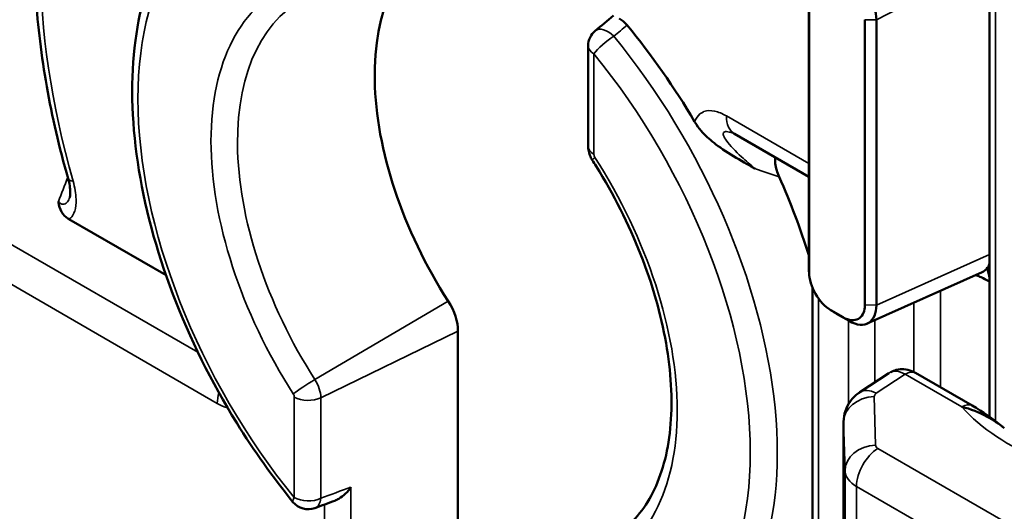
# Model space of a CAD drawing. Header units: millimetres. Extents: x 0 to 4638, y -120 to 1188.
# Tile 238 of 256: x 1507 to 1524, y 411 to 419. Entities that reach past the tile are written whole.
import ezdxf

# ---------------------------------------------------------------- set-up
doc = ezdxf.new("R2010")
doc.units = ezdxf.units.MM
doc.header["$LTSCALE"] = 2
doc.layers.add('Sichtbar (ISO)', color=7, linetype='Continuous', lineweight=50)
doc.layers.add('Sichtbar schmal (ISO)', color=7, linetype='Continuous', lineweight=35)

msp = doc.modelspace()

# ---------------------------------------------------------------- linework, layer by layer
at = {"layer": 'Sichtbar (ISO)'}
for p, q in [((1523.878, 420.5877), (1523.878, 412.5902)), ((1520.8075, 415.157), (1520.8075, 419.9935)), ((1520.8127, 419.8778), (1520.8127, 415.0413)), ((1521.76, 414.494), (1521.76, 419.3315)), ((1521.9564, 419.3265), (1521.9564, 414.489)), ((1517.0621, 417.1818), (1517.0621, 418.8879)), ((1520.8075, 416.6654), (1519.5472, 417.393)), ((1508.2473, 415.9449), (1509.8951, 414.9936)), ((1521.7988, 414.1747), (1523.7484, 415.0469)), ((1520.8725, 414.7749), (1520.8725, 400.8684)), ((1521.1811, 414.4037), (1521.3912, 414.2824)), ((1521.4905, 414.221), (1521.2804, 414.3423)), ((1514.8519, 409.9127), (1514.8519, 414.0444)), ((1522.1664, 413.3344), (1521.6731, 413.0084)), ((1523.5815, 412.7822), (1522.6203, 413.3372)), ((1523.878, 412.5746), (1523.878, 412.5705)), ((1521.3981, 412.5084), (1521.3981, 410.8139))]:
    msp.add_line(p, q, dxfattribs=at)
for centre, start, end in [((1517.3954, 418.8879), 129.56456, 180), ((1512.3084, 411.3573), 219.21824, 290.2296)]:
    msp.add_arc(centre, 0.3333, start, end, dxfattribs=at)
for centre, major_axis, ratio, start_param, end_param in [((1516.9732, 416.3473), (-2.5, 4.3301), 0.5773503, 6.2423333, 7.9356593), ((1515.0876, 415.2587), (3.8508, -6.6698), 0.5773503, 1.5885593, 1.8509871), ((1508.553, 416.7285), (-0.3206, -0.0912), 0.3262886, 0, 0.0000409), ((1515.7947, 415.6669), (3.877, -6.7152), 0.5773503, 1.2025212, 1.3907123), ((1523.4331, 415.6362), (-0.3362, 0.5786), 0.5755909, 3.0806084, 3.393137), ((1523.4331, 415.6362), (-0.3362, 0.5786), 0.5755909, 3.393137, 3.4230657), ((1523.4331, 415.6362), (-0.3362, 0.5786), 0.5755909, 3.4230657, 3.5746614), ((1514.3805, 414.3166), (-0.3333, 0.5774), 0.5773503, 3.9269908, 4.7940666)]:
    msp.add_ellipse(centre, major_axis=major_axis, ratio=ratio, start_param=start_param, end_param=end_param, dxfattribs=at)
for points, knots in [([(1508.2324, 416.6373), (1508.0829, 417.1632), (1507.9617, 417.6861), (1507.779, 418.7152), (1507.7174, 419.2213), (1507.6558, 420.206), (1507.6557, 420.6846), (1507.7178, 421.6043), (1507.7799, 422.0455), (1507.9665, 422.8809), (1508.0909, 423.2753), (1508.246, 423.6416)], [2.76729712, 2.76729712, 2.76729712, 2.76729712, 2.91701534, 2.91701534, 3.06673355, 3.06673355, 3.21645176, 3.21645176, 3.36616997, 3.36616997, 3.51588818, 3.51588818, 3.51588818, 3.51588818]), ([(1510.8582, 421.6826), (1510.4629, 421.4192), (1510.1342, 421.0525), (1509.6262, 420.1407), (1509.4553, 419.5869), (1509.2912, 418.3399), (1509.3059, 417.6412), (1509.5229, 416.1835), (1509.7259, 415.4244), (1510.2968, 413.9244), (1510.6641, 413.1838), (1511.3868, 412.0169), (1511.7075, 411.5663), (1512.0501, 411.1466)], [2.3932609, 2.3932609, 2.3932609, 2.3932609, 2.6885811, 2.6885811, 3.001314, 3.001314, 3.3274747, 3.3274747, 3.6545905, 3.6545905, 3.9804955, 3.9804955, 4.2010165, 4.2010165, 4.2010165, 4.2010165]), ([(1517.5899, 419.3503), (1517.6129, 419.3391), (1517.6361, 419.3239), (1517.6813, 419.2864), (1517.7031, 419.2643), (1517.7233, 419.2397)], [0.000001, 0.000001, 0.000001, 0.000001, 0.014702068, 0.014702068, 0.029440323, 0.029440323, 0.029440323, 0.029440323]), ([(1519.8991, 416.8008), (1519.8972, 416.802), (1519.8954, 416.803), (1519.8832, 416.8099), (1519.8702, 416.8175), (1519.8086, 416.853), (1519.7597, 416.8811), (1519.5929, 416.978), (1519.4665, 417.0528), (1519.2327, 417.2099), (1519.1508, 417.2754), (1519.0168, 417.4007), (1518.9388, 417.4847), (1518.8722, 417.5952), (1518.8708, 417.5976), (1518.8695, 417.6001)], [0, 0, 0, 0, 0.000524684, 0.000524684, 0.001462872, 0.001462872, 0.004704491, 0.004704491, 0.012639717, 0.012639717, 0.020646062, 0.020646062, 0.028812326, 0.028812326, 0.028990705, 0.028990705, 0.028990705, 0.028990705]), ([(1519.5472, 417.393), (1519.5408, 417.3967), (1519.5353, 417.3995), (1519.5278, 417.4031), (1519.5256, 417.404), (1519.5256, 417.404)], [0, 0, 0, 0, 0.008245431, 0.008245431, 0.016472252, 0.016472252, 0.016472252, 0.016472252]), ([(1517.0621, 417.1818), (1517.0621, 417.1618), (1517.0635, 417.1431), (1517.0685, 417.1078), (1517.0719, 417.0912), (1517.0803, 417.0595), (1517.0853, 417.0444), (1517.0965, 417.0153), (1517.1028, 417.0013), (1517.1166, 416.9742), (1517.1241, 416.9611), (1517.1323, 416.9483)], [3.14159265, 3.14159265, 3.14159265, 3.14159265, 3.31500782, 3.31500782, 3.48842298, 3.48842298, 3.66183814, 3.66183814, 3.83525331, 3.83525331, 4.00866847, 4.00866847, 4.00866847, 4.00866847]), ([(1517.6217, 410.6539), (1517.8504, 410.8208), (1518.0426, 411.0567), (1518.3325, 411.6695), (1518.4283, 412.0461), (1518.4953, 412.891), (1518.4697, 413.3557), (1518.298, 414.3324), (1518.1516, 414.8443), (1517.75, 415.863), (1517.4943, 416.3696), (1517.1757, 416.8802), (1517.1541, 416.9143), (1517.1323, 416.9483)], [5.5596905, 5.5596905, 5.5596905, 5.5596905, 5.8778046, 5.8778046, 6.1959187, 6.1959187, 6.5054319, 6.5054319, 6.815755, 6.815755, 7.1278069, 7.1278069, 7.1502611, 7.1502611, 7.1502611, 7.1502611]), ([(1520.2378, 416.9943), (1520.2326, 416.9627), (1520.233, 416.9268), (1520.2423, 416.8523), (1520.251, 416.8135), (1520.2737, 416.7386), (1520.2875, 416.7022), (1520.3034, 416.6663)], [-0.056459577, -0.056459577, -0.056459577, -0.056459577, -0.037019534, -0.037019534, -0.017831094, -0.017831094, 0, 0, 0, 0]), ([(1508.2607, 416.3167), (1508.2615, 416.3189), (1508.2637, 416.3256), (1508.2676, 416.3471), (1508.2694, 416.3623), (1508.2708, 416.4016), (1508.2701, 416.4272), (1508.2642, 416.4922), (1508.2576, 416.5338), (1508.2434, 416.5964), (1508.2382, 416.6168), (1508.2324, 416.6373)], [0, 0, 0, 0, 0.012638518, 0.012638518, 0.025879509, 0.025879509, 0.042118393, 0.042118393, 0.064554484, 0.064554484, 0.075057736, 0.075057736, 0.075057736, 0.075057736]), ([(1508.2473, 415.9458), (1508.24, 415.9491), (1508.2336, 415.9531), (1508.1882, 415.9834), (1508.1507, 416.0197), (1508.0904, 416.1226), (1508.0775, 416.1782), (1508.0688, 416.2337), (1508.0682, 416.2383), (1508.0674, 416.2461)], [0, 0, 0, 0, 0.00415596, 0.00415596, 0.030260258, 0.030260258, 0.059040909, 0.059040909, 0.063727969, 0.063727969, 0.063727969, 0.063727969]), ([(1520.8127, 415.0413), (1520.8123, 414.9307), (1520.8522, 414.7969), (1520.9206, 414.6785), (1520.9891, 414.5598), (1521.0844, 414.459), (1521.1811, 414.4037)], [0, 0, 0, 0, 0.4993815, 0.4993815, 0.4993815, 1, 1, 1, 1]), ([(1523.878, 414.889), (1523.8728, 414.8917), (1523.8676, 414.8944), (1523.8212, 414.918), (1523.7768, 414.9396), (1523.7076, 414.9716), (1523.6828, 414.9827), (1523.6534, 414.9953), (1523.6482, 414.9976), (1523.643, 414.9998)], [0.016952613, 0.016952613, 0.016952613, 0.016952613, 0.019846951, 0.019846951, 0.042271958, 0.042271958, 0.054275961, 0.054275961, 0.056881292, 0.056881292, 0.056881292, 0.056881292]), ([(1521.3912, 414.2824), (1521.4874, 414.2263), (1521.5835, 414.2168), (1521.652, 414.256), (1521.7113, 414.29), (1521.749, 414.3601), (1521.7579, 414.4499), (1521.7593, 414.464), (1521.76, 414.4787), (1521.76, 414.494)], [0, 0, 0, 0, 0.4994129, 0.4994129, 0.4994129, 0.9318111, 0.9318111, 0.9318111, 1, 1, 1, 1]), ([(1522.1988, 413.3513), (1522.2278, 413.367), (1522.259, 413.3791), (1522.3337, 413.3983), (1522.379, 413.4022), (1522.4684, 413.3959), (1522.5136, 413.3853), (1522.5779, 413.3597), (1522.5995, 413.3492), (1522.6203, 413.3372)], [0.005733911, 0.005733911, 0.005733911, 0.005733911, 0.020961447, 0.020961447, 0.041553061, 0.041553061, 0.062645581, 0.062645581, 0.073755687, 0.073755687, 0.073755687, 0.073755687]), ([(1521.3981, 412.5084), (1521.3981, 412.5708), (1521.4085, 412.6338), (1521.4479, 412.7515), (1521.4772, 412.8076), (1521.5517, 412.9088), (1521.5983, 412.9548), (1521.6576, 412.9979), (1521.6653, 413.0032), (1521.6731, 413.0084)], [0.000022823, 0.000022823, 0.000022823, 0.000022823, 0.028222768, 0.028222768, 0.056255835, 0.056255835, 0.085286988, 0.085286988, 0.089528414, 0.089528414, 0.089528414, 0.089528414]), ([(1523.4069, 412.7606), (1523.5525, 412.7275), (1523.6983, 412.6689), (1523.8343, 412.5945), (1523.936, 412.5389), (1524.0336, 412.4736), (1524.1261, 412.4011)], [0, 0, 0, 0, 0.31017025, 0.31017025, 0.31017025, 0.54280908, 0.54280908, 0.54280908, 0.54280908]), ([(1512.761, 411.1691), (1512.7837, 411.1775), (1512.8062, 411.1884), (1512.8692, 411.2251), (1512.9083, 411.256), (1512.977, 411.3231), (1513.0073, 411.3591), (1513.0344, 411.398), (1513.0348, 411.3987), (1513.0353, 411.3993)], [-0.055728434, -0.055728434, -0.055728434, -0.055728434, -0.043676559, -0.043676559, -0.021008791, -0.021008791, 0, 0, 0.000340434, 0.000340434, 0.000340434, 0.000340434])]:
    msp.add_open_spline(points, degree=3, knots=knots, dxfattribs=at)
for points in [[(1521.4905, 420.145), (1521.7647, 419.9804), (1521.9544, 419.6083), (1521.9564, 419.3265)], [(1517.1831, 419.1448), (1517.2861, 419.23), (1517.3892, 419.315), (1517.4922, 419.4)], [(1519.5256, 417.4042), (1519.5256, 417.4042), (1519.5255, 417.4042), (1519.5255, 417.4043)], [(1508.2606, 416.3166), (1508.2606, 416.3167), (1508.2606, 416.3167), (1508.2607, 416.3167)], [(1520.8083, 415.1207), (1520.8077, 415.133), (1520.8074, 415.1451), (1520.8075, 415.157)], [(1520.8133, 415.0161), (1520.8116, 415.051), (1520.8099, 415.0858), (1520.8082, 415.1207)], [(1521.2559, 414.3568), (1521.226, 414.3754), (1521.1961, 414.394), (1521.1662, 414.4126)], [(1521.9564, 414.489), (1521.9544, 414.2054), (1521.7647, 414.0568), (1521.4905, 414.221)], [(1521.2804, 414.3423), (1521.2722, 414.3469), (1521.2641, 414.3518), (1521.256, 414.3568)], [(1523.5815, 412.7822), (1523.7599, 412.68), (1523.9316, 412.5551), (1524.0998, 412.4249)], [(1512.761, 411.1691), (1512.6485, 411.1275), (1512.5361, 411.086), (1512.4236, 411.0445)]]:
    msp.add_open_spline(points, degree=3, dxfattribs=at)
at = {"layer": 'Sichtbar schmal (ISO)'}
for p, q in [((1492.1071, 424.2699), (1510.4367, 413.6873)), ((1510.766, 412.8192), (1491.906, 423.708)), ((1523.9757, 412.5192), (1523.9757, 420.4516)), ((1523.878, 420.3287), (1521.9564, 419.3265)), ((1521.9564, 419.3265), (1521.76, 419.3315)), ((1517.1597, 418.7518), (1517.1597, 417.0457)), ((1519.4091, 417.6982), (1520.8075, 416.8908)), ((1521.9564, 414.489), (1523.878, 415.3487)), ((1520.8127, 415.0413), (1520.8075, 415.157)), ((1523.0408, 414.7304), (1523.0408, 413.0944)), ((1512.4224, 413.2239), (1514.6855, 414.5555)), ((1520.9702, 400.7324), (1520.9702, 414.6021)), ((1521.1811, 414.4037), (1521.2804, 414.3423)), ((1521.9564, 414.489), (1521.76, 414.494)), ((1522.5908, 413.3529), (1522.5908, 414.5291)), ((1521.3912, 414.2824), (1521.4905, 414.221)), ((1521.481, 414.2264), (1521.481, 412.8078)), ((1521.931, 414.3293), (1521.931, 414.3315)), ((1521.931, 413.1788), (1521.931, 414.2339)), ((1514.8519, 414.0444), (1512.5226, 412.916)), ((1522.4454, 413.3158), (1521.954, 412.991)), ((1522.4454, 413.3158), (1523.4069, 412.7606)), ((1512.0727, 411.2212), (1512.0727, 412.9273)), ((1512.5226, 412.916), (1512.5226, 411.2099)), ((1521.9182, 412.9346), (1521.9423, 412.1109)), ((1521.3982, 412.5016), (1521.3982, 410.8072)), ((1521.4222, 411.6779), (1521.3982, 412.5016)), ((1523.9757, 412.5106), (1523.9757, 412.5141)), ((1521.9814, 412.0568), (1527.4475, 408.9009)), ((1521.4222, 410.0382), (1521.4222, 411.6779)), ((1513.0353, 411.3993), (1513.0353, 409.0326)), ((1521.481, 411.5261), (1521.481, 411.5257)), ((1527.0836, 408.2555), (1521.6174, 411.4114)), ((1521.6174, 411.4114), (1521.6174, 409.7738)), ((1512.5853, 409.0439), (1512.5853, 411.1042))]:
    msp.add_line(p, q, dxfattribs=at)
for centre, major_axis, ratio, start_param, end_param in [((1515.7947, 415.6669), (5.6806, -9.8391), 0.5773503, 3.5526953, 4.3012863), ((1514.6162, 414.9865), (-3.6752, 6.3656), 0.5773503, 6.0091597, 8.1280073), ((1514.6162, 414.9865), (-2.7985, 4.8472), 0.5773503, 6.2015077, 7.9356593), ((1514.8313, 415.1107), (-2.6325, 4.5596), 0.5773503, 6.221282, 7.9356593), ((1592.0364, 465.7184), (-91.1307, -63.8977), 0.0670178, 5.617398, 5.6216637), ((1517.3954, 418.8879), (-0.2123, 0.257), 0.5593716, 4.8947541, 6.2831853), ((1517.3954, 418.8879), (0.2582, 0.2108), 0.2209514, 0.9896414, 2.5080778), ((1514.8395, 415.1155), (3.8416, -6.6539), 0.5773503, 6.2461189, 8.1280073), ((1517.3954, 418.8879), (-0.3333, 0), 0.5773503, 0, 0.7853982), ((1514.6162, 414.9865), (3.6752, -6.3656), 0.5773503, 6.0091597, 8.1280073), ((1519.8805, 417.9703), (-0.3333, -0.5774), 0.5773503, 5.4977871, 6.2831853), ((1517.3954, 417.1818), (-0.3333, 0), 0.5773503, 0, 0.7853982), ((1517.4128, 417.1284), (-0.2805, -0.1801), 0.0666154, 5.6661305, 6.2831853), ((1517.2089, 417.0173), (0.0348, -0.0603), 0.5773503, 3.9269908, 4.7940666), ((1514.6162, 414.9865), (2.7985, -4.8472), 0.5773503, 6.2015077, 7.9356593), ((1513.6211, 421.9214), (-14.8412, 6.4246), 0.1556609, 2.0738639, 2.1039893), ((1522.1763, 420.4316), (13.4197, 17.5312), 0.4656367, 2.1174365, 2.1400172), ((1508.553, 416.7285), (-0.3206, -0.0912), 0.3262886, 0.0000409, 0.6570428), ((1524.2891, 415.4248), (-0.3261, -0.5815), 0.5271484, 5.5188531, 5.9350236), ((1524.32, 415.4063), (-0.3583, -0.5622), 0.5465884, 5.5224495, 5.9332678), ((1523.7829, 414.1762), (0.3734, -1.036), 0.5826719, 2.4532512, 2.4950085), ((1512.291, 413.1168), (0.2805, 0.1801), 0.0666154, 1.041008, 2.5245379), ((1512.2386, 413.08), (0.2008, -0.3478), 0.5773503, 0.7853982, 1.652474), ((1522.4538, 412.885), (0.284, -0.4516), 0.5769771, 2.3350192, 3.1546725), ((1522.4536, 413.0485), (0.1667, 0.2887), 0.5773503, 0, 0.8203047), ((1521.9672, 412.5634), (-0.2941, 0.4449), 0.5766475, 5.463532, 6.2831953), ((1511.2374, 413.0913), (0.3333, 0.5774), 0.5773503, 2.033059, 2.3561945), ((1512.0235, 412.9557), (-0.0348, 0.0603), 0.5773503, 3.9269908, 4.7940666), ((1512.3084, 413.0634), (-0.3333, 0), 0.5773503, 0.7853982, 2.268928), ((1521.9314, 412.507), (-0.5331, -0.0156), 0.8021309, 4.7136308, 6.2593199), ((1522.0516, 412.9387), (0.1333, 0.0042), 0.5971344, 2.3723859, 3.1403307), ((1523.4152, 412.4934), (0.1667, 0.2887), 0.5773503, 0.0018976, 0.8203047), ((1527.4237, 414.0974), (4.5325, 0.1421), 0.5971344, 3.6049307, 5.4441653), ((1522.0647, 412.5111), (-0.6667, -0.0041), 0.5813683, 6.2800348, 6.2970975), ((1521.9555, 411.6833), (-0.5331, -0.0156), 0.8021309, 4.7136308, 6.2593199), ((1521.9945, 411.6292), (0.2667, 0.4619), 0.5773503, 0.8203047, 2.3561945), ((1522.0756, 412.115), (-0.1333, -0.0042), 0.5971344, 6.2819234, 7.0498682), ((1522.0888, 411.6874), (0.6667, 0.0041), 0.5813683, 3.1555048, 3.9234497), ((1622.1906, 469.5728), (130.2428, 63.3805), 0.0601938, 3.6827433, 3.6899885), ((1512.3084, 411.3573), (-0.2582, -0.2108), 0.2209514, 5.6496705, 6.2831853), ((1512.3084, 411.3573), (-0.3333, 0), 0.5773503, 0.7853982, 2.268928), ((1512.3084, 411.3573), (0.1153, -0.3128), 0.5841895, 0, 0.8798601)]:
    msp.add_ellipse(centre, major_axis=major_axis, ratio=ratio, start_param=start_param, end_param=end_param, dxfattribs=at)
for points, knots in [([(1518.8695, 417.6001), (1518.8808, 417.6289), (1518.8946, 417.6552), (1518.9106, 417.6782), (1518.9396, 417.7198), (1518.9771, 417.7517), (1519.0215, 417.7696), (1519.0233, 417.7704), (1519.0252, 417.7711), (1519.0271, 417.7718), (1519.0799, 417.7917), (1519.1427, 417.7932), (1519.2079, 417.7794), (1519.2725, 417.7658), (1519.3412, 417.7374), (1519.4091, 417.6982)], [0, 0, 0, 0, 0.1402941, 0.1402941, 0.1402941, 0.3939536, 0.3939536, 0.3939536, 0.4047063, 0.4047063, 0.4047063, 0.7040021, 0.7040021, 0.7040021, 1, 1, 1, 1]), ([(1519.5255, 417.4043), (1519.502, 417.4129), (1519.4787, 417.4203), (1519.456, 417.4255), (1519.4394, 417.4293), (1519.4228, 417.4319), (1519.4079, 417.4321), (1519.3976, 417.4323), (1519.388, 417.4312), (1519.3802, 417.4287), (1519.3722, 417.4261), (1519.3659, 417.422), (1519.3617, 417.4166), (1519.358, 417.4118), (1519.3558, 417.406), (1519.3551, 417.3998), (1519.3537, 417.3889), (1519.3562, 417.3764), (1519.3606, 417.3638), (1519.3695, 417.3383), (1519.3861, 417.3112), (1519.4047, 417.2848), (1519.4712, 417.1903), (1519.5659, 417.0966), (1519.6633, 417.0062), (1519.738, 416.9367), (1519.8172, 416.8681), (1519.8991, 416.8008)], [0.07121055, 0.07121055, 0.07121055, 0.07121055, 0.12995512, 0.12995512, 0.12995512, 0.17267906, 0.17267906, 0.17267906, 0.2021765, 0.2021765, 0.2021765, 0.23193749, 0.23193749, 0.23193749, 0.25880613, 0.25880613, 0.25880613, 0.30555241, 0.30555241, 0.30555241, 0.40023722, 0.40023722, 0.40023722, 0.7389335, 0.7389335, 0.7389335, 0.99896564, 0.99896564, 0.99896564, 0.99896564]), ([(1508.3173, 416.5924), (1508.3475, 416.4863), (1508.3655, 416.3799), (1508.3678, 416.2832), (1508.3696, 416.2111), (1508.3623, 416.1426), (1508.3443, 416.0848), (1508.3403, 416.0719), (1508.3357, 416.0595), (1508.3306, 416.0476), (1508.3172, 416.0166), (1508.2993, 415.9904), (1508.2778, 415.9698), (1508.2686, 415.961), (1508.2586, 415.9531), (1508.2473, 415.9458)], [0, 0, 0, 0, 0.395852, 0.395852, 0.395852, 0.6906938, 0.6906938, 0.6906938, 0.7564297, 0.7564297, 0.7564297, 0.9271819, 0.9271819, 0.9271819, 1, 1, 1, 1]), ([(1508.0674, 416.2461), (1508.0789, 416.2333), (1508.0912, 416.2222), (1508.104, 416.2141), (1508.1187, 416.2049), (1508.1344, 416.1995), (1508.1495, 416.1995), (1508.1535, 416.1995), (1508.1576, 416.1998), (1508.1616, 416.2005), (1508.1751, 416.2029), (1508.1882, 416.2097), (1508.1999, 416.2195), (1508.2076, 416.226), (1508.2149, 416.2339), (1508.2216, 416.2428), (1508.2372, 416.2632), (1508.25, 416.2889), (1508.2606, 416.3166)], [0, 0, 0, 0, 0.07774999, 0.07774999, 0.07774999, 0.16705201, 0.16705201, 0.16705201, 0.19051711, 0.19051711, 0.19051711, 0.27132026, 0.27132026, 0.27132026, 0.32441469, 0.32441469, 0.32441469, 0.44889968, 0.44889968, 0.44889968, 0.44889968])]:
    msp.add_open_spline(points, degree=3, knots=knots, dxfattribs=at)
msp.add_open_spline([(1510.9403, 412.7444), (1510.8837, 412.7596), (1510.8246, 412.7854), (1510.766, 412.8192)], degree=3, dxfattribs=at)

doc.saveas('drawing.dxf')
